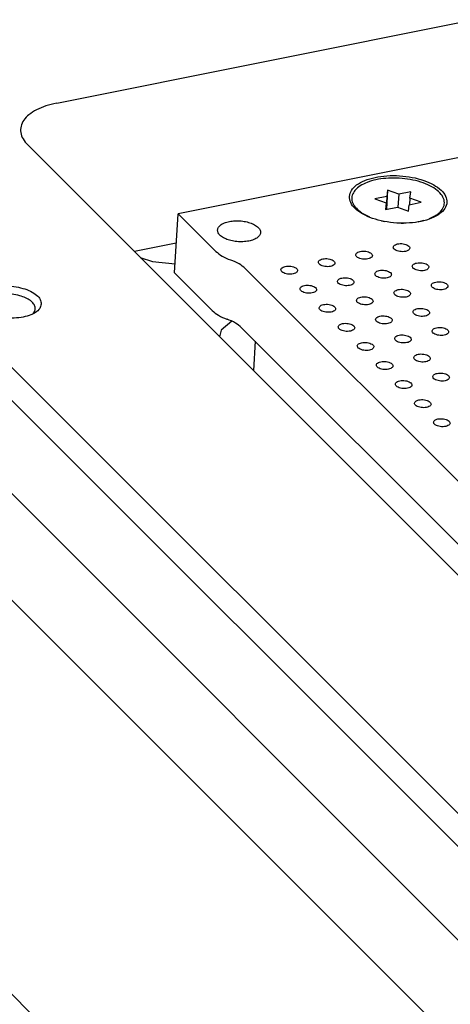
# Model space of a CAD drawing. Header units: inches. Extents: x 155 to 996, y 103 to 697.
# Tile 4 of 81: x 283 to 309, y 353 to 412. Entities that reach past the tile are written whole.
import ezdxf

# ---------------------------------------------------------------- set-up
doc = ezdxf.new("R2010")
doc.units = ezdxf.units.IN

# ---------------------------------------------------------------- blocks, each defined once
blk = doc.blocks.new('p35__2', base_point=(297.212, 371.453))
at = {"color": 7, "linetype": 'Continuous'}
for p, q in [((297.321, 392.822), (297.212, 391.054)), ((310.629, 377.998), (310.646, 378.264)), ((310.629, 377.998), (311.709, 376.918)), ((310.646, 378.264), (310.647, 378.265)), ((311.725, 377.184), (310.646, 378.264)), ((311.726, 377.184), (310.647, 378.265)), ((310.613, 377.732), (310.607, 377.645)), ((311.692, 376.652), (310.613, 377.732)), ((310.613, 377.732), (310.614, 377.732)), ((311.693, 376.652), (310.614, 377.732)), ((311.725, 377.184), (311.709, 376.918)), ((311.709, 376.918), (311.71, 376.918)), ((311.726, 377.184), (311.71, 376.918)), ((311.725, 377.184), (311.726, 377.184)), ((311.692, 376.652), (311.687, 376.565)), ((311.693, 376.652), (311.688, 376.564)), ((311.692, 376.652), (311.693, 376.652)), ((317.034, 371.453), (317.129, 372.995))]:
    blk.add_line(p, q, dxfattribs=at)
blk = doc.blocks.new('1250-3783_3__3', base_point=(297.212, 371.453))
blk.add_blockref('p35__2', (297.212, 371.453))
blk = doc.blocks.new('0515-2032__4', base_point=(303.128, 399.962))
at = {"color": 7, "linetype": 'Continuous'}
for p, q in [((305.317, 401.956), (305.246, 400.798)), ((305.317, 401.956), (305.275, 401.567)), ((305.994, 401.711), (305.317, 401.956)), ((306.713, 401.855), (305.994, 401.711)), ((306.671, 401.465), (306.713, 401.855)), ((305.275, 401.567), (304.556, 401.422)), ((304.556, 401.422), (305.233, 401.177)), ((305.275, 401.567), (305.227, 400.794)), ((305.994, 401.711), (305.945, 400.918)), ((306.629, 401.075), (307.348, 401.22)), ((306.671, 401.465), (306.647, 401.079)), ((307.348, 401.22), (306.671, 401.465)), ((303.579, 400.714), (303.642, 400.662)), ((303.579, 400.714), (303.767, 400.579)), ((305.233, 401.177), (305.191, 400.787)), ((305.191, 400.787), (305.91, 400.931)), ((305.233, 401.177), (305.209, 400.791)), ((305.91, 400.931), (306.587, 400.686)), ((306.587, 400.686), (306.629, 401.075)), ((303.82, 400.544), (304.22, 400.339)), ((304.946, 400.107), (305.16, 400.063)), ((307.19, 400.046), (307.221, 400.05)), ((307.221, 400.05), (307.531, 400.135)), ((307.85, 400.242), (308.177, 400.393)), ((308.232, 400.427), (308.045, 400.308)), ((308.177, 400.393), (308.232, 400.427)), ((306.133, 399.962), (306.282, 399.964))]:
    blk.add_line(p, q, dxfattribs=at)
for points, knots in [([(306.512, 402.626), (306.297, 402.65), (305.868, 402.699), (305.232, 402.68), (304.634, 402.596), (304.104, 402.444), (303.669, 402.234), (303.348, 401.973), (303.16, 401.66), (303.143, 401.314), (303.295, 400.979), (303.479, 400.807), (303.579, 400.714)], [0, 0, 0, 0, 0.650184, 1.293321, 1.903319, 2.457407, 2.939331, 3.344001, 3.684793, 4.000312, 4.343144, 4.750881, 4.750881, 4.750881, 4.750881]), ([(308.232, 400.427), (308.349, 400.512), (308.564, 400.669), (308.756, 401.011), (308.751, 401.385), (308.553, 401.734), (308.207, 402.041), (307.733, 402.302), (307.156, 402.509), (306.733, 402.586), (306.512, 402.626)], [0, 0, 0, 0, 0.431696, 0.791788, 1.128459, 1.504418, 1.959279, 2.501659, 3.119799, 3.790192, 3.790192, 3.790192, 3.790192])]:
    blk.add_open_spline(points, degree=3, knots=knots, dxfattribs=at)
blk = doc.blocks.new('E8021-26512__5', base_point=(292.451, 341.761))
at = {"color": 7, "linetype": 'Continuous'}
for p, q in [((311.889, 404.382), (292.672, 400.527)), ((292.451, 396.948), (292.672, 400.527)), ((292.672, 400.527), (294.948, 398.249)), ((295.83, 397.736), (295.846, 397.73)), ((296.727, 397.216), (344.997, 348.901)), ((292.451, 396.948), (294.727, 394.67)), ((295.609, 394.156), (295.625, 394.151)), ((296.507, 393.637), (318.956, 371.166))]:
    blk.add_line(p, q, dxfattribs=at)
for points, knots in [([(303.012, 401.576), (303.027, 401.446), (303.059, 401.164), (303.376, 400.796), (303.83, 400.48), (304.426, 400.224), (305.119, 400.044), (305.867, 399.951), (306.621, 399.952), (307.332, 400.045), (307.953, 400.226), (308.448, 400.484), (308.791, 400.81), (308.94, 401.21), (308.841, 401.626), (308.541, 401.992), (308.082, 402.308), (307.487, 402.564), (306.794, 402.744), (306.045, 402.837), (305.291, 402.837), (304.582, 402.743), (303.958, 402.563), (303.469, 402.305), (303.109, 401.979), (303.043, 401.703), (303.012, 401.576)], [0, 0, 0, 0, 0.383476, 0.837095, 1.391599, 2.04345, 2.769131, 3.5342, 4.299269, 5.024949, 5.6768, 6.231304, 6.684924, 7.068399, 7.451875, 7.905495, 8.459999, 9.111849, 9.83753, 10.602599, 11.367668, 12.093349, 12.7452, 13.299703, 13.753323, 14.136799, 14.136799, 14.136799, 14.136799]), ([(295.05, 399.547), (295.059, 399.484), (295.077, 399.346), (295.245, 399.173), (295.478, 399.028), (295.782, 398.917), (296.127, 398.847), (296.49, 398.825), (296.842, 398.851), (297.156, 398.924), (297.409, 399.04), (297.587, 399.191), (297.666, 399.386), (297.612, 399.588), (297.454, 399.761), (297.217, 399.906), (296.914, 400.017), (296.568, 400.087), (296.205, 400.109), (295.854, 400.083), (295.539, 400.009), (295.289, 399.894), (295.102, 399.743), (295.066, 399.608), (295.05, 399.547)], [0, 0, 0, 0, 0.185164, 0.409308, 0.68695, 1.012981, 1.371588, 1.741607, 2.100214, 2.426245, 2.703887, 2.928032, 3.113195, 3.298359, 3.522503, 3.800145, 4.126176, 4.484784, 4.854802, 5.21341, 5.539441, 5.817083, 6.041227, 6.226391, 6.226391, 6.226391, 6.226391]), ([(294.948, 398.249), (295.069, 398.149), (295.334, 397.929), (295.655, 397.804), (295.83, 397.736)], [0, 0, 0, 0, 0.470235, 1.026421, 1.026421, 1.026421, 1.026421]), ([(303.4, 398.054), (303.405, 398.024), (303.418, 397.956), (303.514, 397.881), (303.641, 397.822), (303.8, 397.785), (303.968, 397.775), (304.129, 397.792), (304.265, 397.834), (304.363, 397.898), (304.41, 397.992), (304.375, 398.09), (304.285, 398.166), (304.156, 398.225), (303.998, 398.261), (303.83, 398.272), (303.668, 398.255), (303.535, 398.212), (303.43, 398.149), (303.409, 398.083), (303.4, 398.054)], [0, 0, 0, 0, 0.088201, 0.201564, 0.345167, 0.510862, 0.68451, 0.850206, 0.993808, 1.107172, 1.195372, 1.283573, 1.396937, 1.540539, 1.706235, 1.879883, 2.045578, 2.189181, 2.302544, 2.390745, 2.390745, 2.390745, 2.390745]), ([(305.66, 398.507), (305.665, 398.478), (305.678, 398.41), (305.774, 398.334), (305.901, 398.275), (306.059, 398.239), (306.228, 398.228), (306.389, 398.245), (306.524, 398.288), (306.623, 398.351), (306.67, 398.445), (306.635, 398.544), (306.545, 398.619), (306.416, 398.678), (306.258, 398.714), (306.089, 398.725), (305.928, 398.708), (305.795, 398.665), (305.69, 398.602), (305.669, 398.536), (305.66, 398.507)], [0, 0, 0, 0, 0.088201, 0.201564, 0.345167, 0.510862, 0.68451, 0.850206, 0.993808, 1.107172, 1.195372, 1.283573, 1.396937, 1.540539, 1.706235, 1.879883, 2.045578, 2.189181, 2.302544, 2.390745, 2.390745, 2.390745, 2.390745]), ([(296.727, 397.216), (296.606, 397.317), (296.341, 397.537), (296.02, 397.662), (295.846, 397.73)], [0, 0, 0, 0, 0.470235, 1.026421, 1.026421, 1.026421, 1.026421]), ([(301.14, 397.601), (301.146, 397.571), (301.158, 397.503), (301.255, 397.427), (301.381, 397.369), (301.54, 397.332), (301.708, 397.322), (301.87, 397.338), (302.005, 397.381), (302.104, 397.445), (302.151, 397.538), (302.116, 397.637), (302.025, 397.712), (301.896, 397.771), (301.738, 397.808), (301.57, 397.818), (301.408, 397.802), (301.275, 397.759), (301.17, 397.695), (301.149, 397.63), (301.14, 397.601)], [0, 0, 0, 0, 0.088201, 0.201564, 0.345167, 0.510862, 0.68451, 0.850206, 0.993808, 1.107172, 1.195372, 1.283573, 1.396937, 1.540539, 1.706235, 1.879883, 2.045578, 2.189181, 2.302544, 2.390745, 2.390745, 2.390745, 2.390745]), ([(298.88, 397.147), (298.886, 397.118), (298.899, 397.05), (298.995, 396.974), (299.122, 396.915), (299.28, 396.879), (299.449, 396.868), (299.61, 396.885), (299.745, 396.928), (299.844, 396.992), (299.891, 397.085), (299.856, 397.184), (299.765, 397.259), (299.636, 397.318), (299.479, 397.355), (299.31, 397.365), (299.148, 397.348), (299.015, 397.305), (298.91, 397.242), (298.889, 397.176), (298.88, 397.147)], [0, 0, 0, 0, 0.088201, 0.201564, 0.345167, 0.510862, 0.68451, 0.850206, 0.993808, 1.107172, 1.195372, 1.283573, 1.396937, 1.540539, 1.706235, 1.879883, 2.045578, 2.189181, 2.302544, 2.390745, 2.390745, 2.390745, 2.390745]), ([(304.551, 396.901), (304.557, 396.872), (304.57, 396.804), (304.666, 396.728), (304.793, 396.669), (304.951, 396.633), (305.12, 396.622), (305.281, 396.639), (305.416, 396.682), (305.515, 396.745), (305.562, 396.839), (305.527, 396.938), (305.437, 397.013), (305.308, 397.072), (305.15, 397.108), (304.981, 397.119), (304.82, 397.102), (304.686, 397.059), (304.582, 396.996), (304.561, 396.93), (304.551, 396.901)], [0, 0, 0, 0, 0.088201, 0.201564, 0.345167, 0.510862, 0.68451, 0.850206, 0.993808, 1.107172, 1.195372, 1.283573, 1.396937, 1.540539, 1.706235, 1.879883, 2.045578, 2.189181, 2.302544, 2.390745, 2.390745, 2.390745, 2.390745]), ([(306.811, 397.355), (306.817, 397.325), (306.829, 397.257), (306.926, 397.181), (307.053, 397.122), (307.211, 397.086), (307.38, 397.076), (307.541, 397.092), (307.676, 397.135), (307.775, 397.199), (307.822, 397.292), (307.787, 397.391), (307.696, 397.466), (307.567, 397.525), (307.41, 397.562), (307.241, 397.572), (307.079, 397.555), (306.946, 397.513), (306.841, 397.449), (306.82, 397.383), (306.811, 397.355)], [0, 0, 0, 0, 0.088201, 0.201564, 0.345167, 0.510862, 0.68451, 0.850206, 0.993808, 1.107172, 1.195372, 1.283573, 1.396937, 1.540539, 1.706235, 1.879883, 2.045578, 2.189181, 2.302544, 2.390745, 2.390745, 2.390745, 2.390745]), ([(302.292, 396.448), (302.297, 396.418), (302.31, 396.35), (302.406, 396.275), (302.533, 396.216), (302.692, 396.179), (302.86, 396.169), (303.021, 396.186), (303.156, 396.228), (303.255, 396.292), (303.302, 396.386), (303.267, 396.484), (303.177, 396.56), (303.048, 396.619), (302.89, 396.655), (302.722, 396.666), (302.56, 396.649), (302.427, 396.606), (302.322, 396.543), (302.301, 396.477), (302.292, 396.448)], [0, 0, 0, 0, 0.088201, 0.201564, 0.345167, 0.510862, 0.68451, 0.850206, 0.993808, 1.107172, 1.195372, 1.283573, 1.396937, 1.540539, 1.706235, 1.879883, 2.045578, 2.189181, 2.302544, 2.390745, 2.390745, 2.390745, 2.390745]), ([(300.032, 395.995), (300.037, 395.965), (300.05, 395.897), (300.146, 395.821), (300.273, 395.763), (300.432, 395.726), (300.6, 395.716), (300.761, 395.732), (300.897, 395.775), (300.996, 395.839), (301.043, 395.932), (301.007, 396.031), (300.917, 396.106), (300.788, 396.165), (300.63, 396.202), (300.462, 396.212), (300.3, 396.196), (300.167, 396.153), (300.062, 396.089), (300.041, 396.024), (300.032, 395.995)], [0, 0, 0, 0, 0.088201, 0.201564, 0.345167, 0.510862, 0.68451, 0.850206, 0.993808, 1.107172, 1.195372, 1.283573, 1.396937, 1.540539, 1.706235, 1.879883, 2.045578, 2.189181, 2.302544, 2.390745, 2.390745, 2.390745, 2.390745]), ([(305.703, 395.749), (305.709, 395.719), (305.721, 395.651), (305.818, 395.575), (305.944, 395.516), (306.103, 395.48), (306.272, 395.469), (306.433, 395.486), (306.568, 395.529), (306.667, 395.593), (306.714, 395.686), (306.679, 395.785), (306.588, 395.86), (306.459, 395.919), (306.301, 395.956), (306.133, 395.966), (305.971, 395.949), (305.838, 395.906), (305.733, 395.843), (305.712, 395.777), (305.703, 395.749)], [0, 0, 0, 0, 0.088201, 0.201564, 0.345167, 0.510862, 0.68451, 0.850206, 0.993808, 1.107172, 1.195372, 1.283573, 1.396937, 1.540539, 1.706235, 1.879883, 2.045578, 2.189181, 2.302544, 2.390745, 2.390745, 2.390745, 2.390745]), ([(307.963, 396.202), (307.968, 396.172), (307.981, 396.104), (308.077, 396.029), (308.204, 395.97), (308.363, 395.933), (308.531, 395.923), (308.692, 395.94), (308.828, 395.982), (308.927, 396.046), (308.974, 396.139), (308.938, 396.238), (308.848, 396.313), (308.719, 396.372), (308.561, 396.409), (308.393, 396.419), (308.231, 396.403), (308.098, 396.36), (307.993, 396.296), (307.972, 396.231), (307.963, 396.202)], [0, 0, 0, 0, 0.088201, 0.201564, 0.345167, 0.510862, 0.68451, 0.850206, 0.993808, 1.107172, 1.195372, 1.283573, 1.396937, 1.540539, 1.706235, 1.879883, 2.045578, 2.189181, 2.302544, 2.390745, 2.390745, 2.390745, 2.390745]), ([(303.443, 395.295), (303.449, 395.266), (303.462, 395.198), (303.558, 395.122), (303.685, 395.063), (303.843, 395.027), (304.012, 395.016), (304.173, 395.033), (304.308, 395.076), (304.407, 395.139), (304.454, 395.233), (304.419, 395.332), (304.329, 395.407), (304.2, 395.466), (304.042, 395.502), (303.873, 395.513), (303.711, 395.496), (303.578, 395.453), (303.473, 395.39), (303.453, 395.324), (303.443, 395.295)], [0, 0, 0, 0, 0.088201, 0.201564, 0.345167, 0.510862, 0.68451, 0.850206, 0.993808, 1.107172, 1.195372, 1.283573, 1.396937, 1.540539, 1.706235, 1.879883, 2.045578, 2.189181, 2.302544, 2.390745, 2.390745, 2.390745, 2.390745]), ([(294.727, 394.67), (294.848, 394.569), (295.113, 394.349), (295.435, 394.224), (295.609, 394.156)], [0, 0, 0, 0, 0.470235, 1.026421, 1.026421, 1.026421, 1.026421]), ([(301.184, 394.842), (301.189, 394.812), (301.202, 394.744), (301.298, 394.669), (301.425, 394.61), (301.583, 394.573), (301.752, 394.563), (301.913, 394.58), (302.048, 394.622), (302.147, 394.686), (302.194, 394.78), (302.159, 394.878), (302.069, 394.954), (301.94, 395.013), (301.782, 395.049), (301.613, 395.059), (301.452, 395.043), (301.319, 395), (301.214, 394.937), (301.193, 394.871), (301.184, 394.842)], [0, 0, 0, 0, 0.088201, 0.201564, 0.345167, 0.510862, 0.68451, 0.850206, 0.993808, 1.107172, 1.195372, 1.283573, 1.396937, 1.540539, 1.706235, 1.879883, 2.045578, 2.189181, 2.302544, 2.390745, 2.390745, 2.390745, 2.390745]), ([(306.855, 394.596), (306.86, 394.566), (306.873, 394.498), (306.969, 394.422), (307.096, 394.364), (307.255, 394.327), (307.423, 394.317), (307.584, 394.333), (307.72, 394.376), (307.818, 394.44), (307.865, 394.533), (307.83, 394.632), (307.74, 394.707), (307.611, 394.766), (307.453, 394.803), (307.285, 394.813), (307.123, 394.797), (306.99, 394.754), (306.885, 394.69), (306.864, 394.625), (306.855, 394.596)], [0, 0, 0, 0, 0.088201, 0.201564, 0.345167, 0.510862, 0.68451, 0.850206, 0.993808, 1.107172, 1.195372, 1.283573, 1.396937, 1.540539, 1.706235, 1.879883, 2.045578, 2.189181, 2.302544, 2.390745, 2.390745, 2.390745, 2.390745]), ([(296.507, 393.637), (296.385, 393.738), (296.12, 393.958), (295.799, 394.083), (295.625, 394.151)], [0, 0, 0, 0, 0.470235, 1.026421, 1.026421, 1.026421, 1.026421]), ([(304.595, 394.142), (304.601, 394.113), (304.613, 394.045), (304.71, 393.969), (304.836, 393.91), (304.995, 393.874), (305.163, 393.863), (305.325, 393.88), (305.46, 393.923), (305.559, 393.987), (305.606, 394.08), (305.571, 394.179), (305.48, 394.254), (305.351, 394.313), (305.193, 394.35), (305.025, 394.36), (304.863, 394.343), (304.73, 394.3), (304.625, 394.237), (304.604, 394.171), (304.595, 394.142)], [0, 0, 0, 0, 0.088201, 0.201564, 0.345167, 0.510862, 0.68451, 0.850206, 0.993808, 1.107172, 1.195372, 1.283573, 1.396937, 1.540539, 1.706235, 1.879883, 2.045578, 2.189181, 2.302544, 2.390745, 2.390745, 2.390745, 2.390745]), ([(302.335, 393.689), (302.341, 393.66), (302.354, 393.592), (302.45, 393.516), (302.577, 393.457), (302.735, 393.421), (302.904, 393.41), (303.065, 393.427), (303.2, 393.47), (303.299, 393.533), (303.346, 393.627), (303.311, 393.726), (303.22, 393.801), (303.091, 393.86), (302.934, 393.896), (302.765, 393.907), (302.603, 393.89), (302.47, 393.847), (302.365, 393.784), (302.344, 393.718), (302.335, 393.689)], [0, 0, 0, 0, 0.088201, 0.201564, 0.345167, 0.510862, 0.68451, 0.850206, 0.993808, 1.107172, 1.195372, 1.283573, 1.396937, 1.540539, 1.706235, 1.879883, 2.045578, 2.189181, 2.302544, 2.390745, 2.390745, 2.390745, 2.390745]), ([(308.006, 393.443), (308.012, 393.413), (308.025, 393.345), (308.121, 393.27), (308.248, 393.211), (308.406, 393.174), (308.575, 393.164), (308.736, 393.181), (308.871, 393.223), (308.97, 393.287), (309.017, 393.381), (308.982, 393.479), (308.892, 393.555), (308.763, 393.614), (308.605, 393.65), (308.436, 393.661), (308.275, 393.644), (308.141, 393.601), (308.037, 393.538), (308.016, 393.472), (308.006, 393.443)], [0, 0, 0, 0, 0.088201, 0.201564, 0.345167, 0.510862, 0.68451, 0.850206, 0.993808, 1.107172, 1.195372, 1.283573, 1.396937, 1.540539, 1.706235, 1.879883, 2.045578, 2.189181, 2.302544, 2.390745, 2.390745, 2.390745, 2.390745]), ([(305.747, 392.99), (305.752, 392.96), (305.765, 392.892), (305.861, 392.816), (305.988, 392.758), (306.147, 392.721), (306.315, 392.711), (306.476, 392.727), (306.611, 392.77), (306.71, 392.834), (306.757, 392.927), (306.722, 393.026), (306.632, 393.101), (306.503, 393.16), (306.345, 393.197), (306.177, 393.207), (306.015, 393.191), (305.882, 393.148), (305.777, 393.084), (305.756, 393.019), (305.747, 392.99)], [0, 0, 0, 0, 0.088201, 0.201564, 0.345167, 0.510862, 0.68451, 0.850206, 0.993808, 1.107172, 1.195372, 1.283573, 1.396937, 1.540539, 1.706235, 1.879883, 2.045578, 2.189181, 2.302544, 2.390745, 2.390745, 2.390745, 2.390745]), ([(303.487, 392.536), (303.492, 392.507), (303.505, 392.439), (303.601, 392.363), (303.728, 392.304), (303.887, 392.268), (304.055, 392.257), (304.216, 392.274), (304.352, 392.317), (304.451, 392.381), (304.498, 392.474), (304.462, 392.573), (304.372, 392.648), (304.243, 392.707), (304.085, 392.744), (303.917, 392.754), (303.755, 392.737), (303.622, 392.694), (303.517, 392.631), (303.496, 392.565), (303.487, 392.536)], [0, 0, 0, 0, 0.088201, 0.201564, 0.345167, 0.510862, 0.68451, 0.850206, 0.993808, 1.107172, 1.195372, 1.283573, 1.396937, 1.540539, 1.706235, 1.879883, 2.045578, 2.189181, 2.302544, 2.390745, 2.390745, 2.390745, 2.390745]), ([(306.898, 391.837), (306.904, 391.807), (306.917, 391.739), (307.013, 391.664), (307.14, 391.605), (307.298, 391.568), (307.467, 391.558), (307.628, 391.575), (307.763, 391.617), (307.862, 391.681), (307.909, 391.775), (307.874, 391.873), (307.784, 391.949), (307.655, 392.008), (307.497, 392.044), (307.328, 392.054), (307.166, 392.038), (307.033, 391.995), (306.928, 391.932), (306.908, 391.866), (306.898, 391.837)], [0, 0, 0, 0, 0.088201, 0.201564, 0.345167, 0.510862, 0.68451, 0.850206, 0.993808, 1.107172, 1.195372, 1.283573, 1.396937, 1.540539, 1.706235, 1.879883, 2.045578, 2.189181, 2.302544, 2.390745, 2.390745, 2.390745, 2.390745]), ([(304.639, 391.384), (304.644, 391.354), (304.657, 391.286), (304.753, 391.21), (304.88, 391.151), (305.038, 391.115), (305.207, 391.105), (305.368, 391.121), (305.503, 391.164), (305.602, 391.228), (305.649, 391.321), (305.614, 391.42), (305.524, 391.495), (305.395, 391.554), (305.237, 391.591), (305.068, 391.601), (304.907, 391.584), (304.774, 391.542), (304.669, 391.478), (304.648, 391.412), (304.639, 391.384)], [0, 0, 0, 0, 0.088201, 0.201564, 0.345167, 0.510862, 0.68451, 0.850206, 0.993808, 1.107172, 1.195372, 1.283573, 1.396937, 1.540539, 1.706235, 1.879883, 2.045578, 2.189181, 2.302544, 2.390745, 2.390745, 2.390745, 2.390745]), ([(308.05, 390.684), (308.056, 390.655), (308.068, 390.587), (308.165, 390.511), (308.291, 390.452), (308.45, 390.416), (308.618, 390.405), (308.78, 390.422), (308.915, 390.465), (309.014, 390.528), (309.061, 390.622), (309.026, 390.721), (308.935, 390.796), (308.806, 390.855), (308.648, 390.891), (308.48, 390.902), (308.318, 390.885), (308.185, 390.842), (308.08, 390.779), (308.059, 390.713), (308.05, 390.684)], [0, 0, 0, 0, 0.088201, 0.201564, 0.345167, 0.510862, 0.68451, 0.850206, 0.993808, 1.107172, 1.195372, 1.283573, 1.396937, 1.540539, 1.706235, 1.879883, 2.045578, 2.189181, 2.302544, 2.390745, 2.390745, 2.390745, 2.390745]), ([(305.79, 390.231), (305.796, 390.201), (305.809, 390.133), (305.905, 390.058), (306.032, 389.999), (306.19, 389.962), (306.359, 389.952), (306.52, 389.969), (306.655, 390.011), (306.754, 390.075), (306.801, 390.169), (306.766, 390.267), (306.675, 390.343), (306.546, 390.402), (306.389, 390.438), (306.22, 390.448), (306.058, 390.432), (305.925, 390.389), (305.82, 390.326), (305.799, 390.26), (305.79, 390.231)], [0, 0, 0, 0, 0.088201, 0.201564, 0.345167, 0.510862, 0.68451, 0.850206, 0.993808, 1.107172, 1.195372, 1.283573, 1.396937, 1.540539, 1.706235, 1.879883, 2.045578, 2.189181, 2.302544, 2.390745, 2.390745, 2.390745, 2.390745]), ([(306.942, 389.078), (306.947, 389.048), (306.96, 388.981), (307.056, 388.905), (307.183, 388.846), (307.342, 388.809), (307.51, 388.799), (307.671, 388.816), (307.807, 388.859), (307.906, 388.922), (307.953, 389.016), (307.917, 389.114), (307.827, 389.19), (307.698, 389.249), (307.54, 389.285), (307.372, 389.296), (307.21, 389.279), (307.077, 389.236), (306.972, 389.173), (306.951, 389.107), (306.942, 389.078)], [0, 0, 0, 0, 0.088201, 0.201564, 0.345167, 0.510862, 0.68451, 0.850206, 0.993808, 1.107172, 1.195372, 1.283573, 1.396937, 1.540539, 1.706235, 1.879883, 2.045578, 2.189181, 2.302544, 2.390745, 2.390745, 2.390745, 2.390745]), ([(308.094, 387.925), (308.099, 387.896), (308.112, 387.828), (308.208, 387.752), (308.335, 387.693), (308.493, 387.657), (308.662, 387.646), (308.823, 387.663), (308.958, 387.706), (309.057, 387.77), (309.104, 387.863), (309.069, 387.962), (308.979, 388.037), (308.85, 388.096), (308.692, 388.133), (308.523, 388.143), (308.362, 388.126), (308.229, 388.083), (308.124, 388.02), (308.103, 387.954), (308.094, 387.925)], [0, 0, 0, 0, 0.088201, 0.201564, 0.345167, 0.510862, 0.68451, 0.850206, 0.993808, 1.107172, 1.195372, 1.283573, 1.396937, 1.540539, 1.706235, 1.879883, 2.045578, 2.189181, 2.302544, 2.390745, 2.390745, 2.390745, 2.390745])]:
    blk.add_open_spline(points, degree=3, knots=knots, dxfattribs=at)
blk = doc.blocks.new('E8021-66412_MUXIP01', base_point=(292.451, 341.761))
for name, p in [('E8021-26512__5', (292.451, 341.761)), ('0515-2032__4', (303.128, 399.962)), ('1250-3783_3__3', (297.212, 371.453))]:
    blk.add_blockref(name, p)
blk = doc.blocks.new('E8021-24140', base_point=(199.013, 250.256))
at = {"color": 7, "linetype": 'Continuous'}
for p, q in [((412.057, 261.678), (200.949, 472.988)), ((200.005, 471.936), (411.114, 260.627)), ((285.337, 407.216), (368.766, 423.95)), ((283.592, 404.686), (353.417, 334.794)), ((292.562, 398.749), (290.031, 398.241)), ((290.384, 397.888), (291.133, 397.649)), ((291.133, 397.649), (292.486, 397.507)), ((283.863, 394.453), (283.894, 394.481)), ((295.279, 393.499), (295.178, 393.089)), ((295.92, 394.026), (295.279, 393.499))]:
    blk.add_line(p, q, dxfattribs=at)
for points, knots in [([(285.337, 407.216), (285.115, 407.164), (284.695, 407.066), (284.129, 406.83), (283.673, 406.544), (283.344, 406.209), (283.159, 405.829), (283.144, 405.423), (283.295, 405.022), (283.488, 404.803), (283.592, 404.686)], [0, 0, 0, 0, 0.682025, 1.29423, 1.828246, 2.286433, 2.687103, 3.06723, 3.472519, 3.938151, 3.938151, 3.938151, 3.938151]), ([(284.408, 395.065), (284.396, 395.161), (284.367, 395.374), (284.11, 395.64), (283.75, 395.864), (283.283, 396.035), (282.751, 396.142), (282.193, 396.176), (281.652, 396.135), (281.169, 396.023), (280.779, 395.846), (280.505, 395.612), (280.384, 395.313), (280.468, 395.002), (280.711, 394.736), (281.076, 394.513), (281.541, 394.342), (282.073, 394.235), (282.632, 394.2), (283.172, 394.241), (283.657, 394.354), (284.041, 394.531), (284.33, 394.764), (284.384, 394.971), (284.408, 395.065)], [0, 0, 0, 0, 0.284867, 0.629704, 1.056846, 1.558432, 2.110136, 2.679395, 3.231099, 3.732685, 4.159827, 4.504664, 4.789531, 5.074398, 5.419236, 5.846377, 6.347964, 6.899667, 7.468926, 8.020631, 8.522216, 8.949358, 9.294195, 9.579063, 9.579063, 9.579063, 9.579063]), ([(283.105, 395.571), (282.951, 395.607), (282.639, 395.678), (282.161, 395.697), (281.704, 395.655), (281.303, 395.549), (280.989, 395.389), (280.78, 395.177), (280.718, 394.905), (280.802, 394.758), (280.845, 394.682)], [0, 0, 0, 0, 0.472983, 0.959143, 1.426352, 1.845464, 2.196107, 2.475551, 2.712859, 2.967873, 2.967873, 2.967873, 2.967873]), ([(283.894, 394.481), (283.943, 394.541), (284.036, 394.656), (284.052, 394.889), (283.944, 395.106), (283.738, 395.296), (283.451, 395.46), (283.226, 395.533), (283.105, 395.571)], [0, 0, 0, 0, 0.228273, 0.434376, 0.660002, 0.934217, 1.264361, 1.64315, 1.64315, 1.64315, 1.64315])]:
    blk.add_open_spline(points, degree=3, knots=knots, dxfattribs=at)
blk = doc.blocks.new('E6978-24992_2', base_point=(246.563, 322.736))
at = {"color": 7, "linetype": 'Continuous'}
for p, q in [((273.987, 392.252), (335.651, 330.529)), ((322.856, 336.9), (282.502, 377.292)), ((259.822, 376.162), (300.175, 335.77))]:
    blk.add_line(p, q, dxfattribs=at)
blk = doc.blocks.new('E8021-64140', base_point=(199.013, 250.256))
for name, p in [('E8021-24140', (199.013, 250.256)), ('E6978-24992_2', (246.563, 322.736))]:
    blk.add_blockref(name, p)
blk = doc.blocks.new('E8021-96540__50', base_point=(199.013, 250.256))
for name, p in [('E8021-64140', (199.013, 250.256)), ('E8021-66412_MUXIP01', (292.451, 341.761))]:
    blk.add_blockref(name, p)
blk = doc.blocks.new('Gen1', base_point=(572.3, 417.2))
blk.add_blockref('E8021-96540__50', (199.013, 250.256))

msp = doc.modelspace()

# ---------------------------------------------------------------- block references
msp.add_blockref('Gen1', (572.3, 417.2))

doc.saveas('drawing.dxf')
